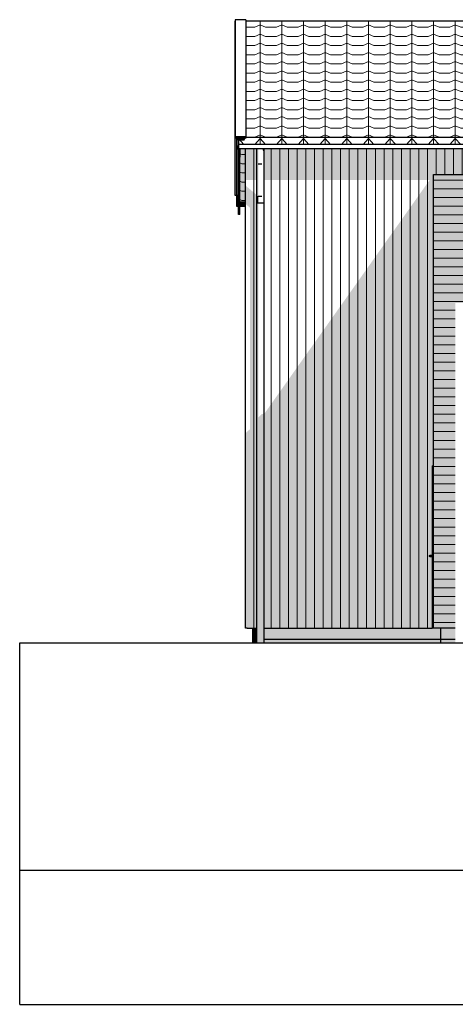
# Model space of a CAD drawing. Header units: millimetres. Extents: x -201770 to -158900, y 72497 to 86342.
# Tile 1 of 18: x -201770 to -195745, y 72497 to 86121. Entities that reach past the tile are written whole.
import ezdxf

# ---------------------------------------------------------------- set-up
doc = ezdxf.new("R2010")
doc.units = ezdxf.units.MM
doc.header["$LTSCALE"] = 0.5
doc.header["$MEASUREMENT"] = 0
doc.linetypes.add('PLINE', pattern=[0])
for name, color, linetype in [('0(Nye konstruksjoner)', 7, 'Continuous'), ('23-- Yttervegger(Nye konstruksjoner)', 7, 'Continuous'), ('244- Vinduer_ dører_ foldevegger(Nye konstruksjoner)', 7, 'Continuous'), ('251- Frittbærende dekker(Nye konstruksjoner)', 7, 'Continuous'), ('252- Gulv på grunn_ bunnplate(Nye konstruksjoner)', 7, 'Continuous'), ('26-- Yttertak(Nye konstruksjoner)', 7, 'Continuous'), ('265- Gesimser_ takrenner og nedløp(Nye konstruksjoner)', 7, 'Continuous'), ('71-- Bearbeidet terreng(Nye konstruksjoner)', 7, 'Continuous')]:
    doc.layers.add(name, color=color, linetype=linetype)
for name, color, linetype, lineweight in [('234- Vinduer_ dører_ porter(Nye konstruksjoner)', 7, 'Continuous', 0), ('235- Utvendig kledning og overflate(Nye konstruksjoner)', 7, 'Continuous', 0), ('262- Taktekking(Nye konstruksjoner)', 7, 'Continuous', 0)]:
    doc.layers.add(name, color=color, linetype=linetype, lineweight=lineweight)

# ---------------------------------------------------------------- blocks, each defined once
blk = doc.blocks.new('*X6')
at = {"layer": '235- Utvendig kledning og overflate(Nye konstruksjoner)', "linetype": 'PLINE'}
for p, q in [((-198531, 81200), (-198531, 80003)), ((-198531, 80000), (-198531, 81200)), ((-198531, 80003), (-198531, 77700)), ((-198531, 77700), (-198531, 80000))]:
    blk.add_line(p, q, dxfattribs=at)
blk = doc.blocks.new('*X7')
at = {"layer": '235- Utvendig kledning og overflate(Nye konstruksjoner)', "linetype": 'PLINE'}
for p, q in [((-198291, 81200), (-198291, 80003)), ((-198291, 80000), (-198291, 81200)), ((-198171, 81200), (-198171, 80003)), ((-198171, 80000), (-198171, 81200)), ((-198051, 81200), (-198051, 80003)), ((-198051, 80000), (-198051, 81200)), ((-197931, 81200), (-197931, 80003)), ((-197931, 80000), (-197931, 81200)), ((-197811, 81200), (-197811, 80003)), ((-197811, 80000), (-197811, 81200)), ((-197691, 81200), (-197691, 80003)), ((-197691, 80000), (-197691, 81200)), ((-197571, 81200), (-197571, 80003)), ((-197571, 80000), (-197571, 81200)), ((-197451, 81200), (-197451, 80003)), ((-197451, 80000), (-197451, 81200)), ((-197331, 81200), (-197331, 80003)), ((-197331, 80000), (-197331, 81200)), ((-197211, 81200), (-197211, 80003)), ((-197211, 80000), (-197211, 81200)), ((-197091, 81200), (-197091, 80003)), ((-197091, 80000), (-197091, 81200)), ((-196971, 81200), (-196971, 80003)), ((-196971, 80000), (-196971, 81200)), ((-196851, 81200), (-196851, 80003)), ((-196851, 80000), (-196851, 81200)), ((-196731, 81200), (-196731, 80003)), ((-196731, 80000), (-196731, 81200)), ((-196611, 81200), (-196611, 80003)), ((-196611, 80000), (-196611, 81200)), ((-196491, 81200), (-196491, 80003)), ((-196491, 80000), (-196491, 81200)), ((-196371, 81200), (-196371, 80003)), ((-196371, 80000), (-196371, 81200)), ((-196251, 81200), (-196251, 80003)), ((-196251, 80000), (-196251, 81200)), ((-196131, 81200), (-196131, 80003)), ((-196131, 80000), (-196131, 81200)), ((-198291, 80003), (-198291, 77700)), ((-198291, 77700), (-198291, 80000)), ((-198171, 80003), (-198171, 77700)), ((-198171, 77700), (-198171, 80000)), ((-198051, 80003), (-198051, 77700)), ((-198051, 77700), (-198051, 80000)), ((-197931, 80003), (-197931, 77700)), ((-197931, 77700), (-197931, 80000)), ((-197811, 80003), (-197811, 77700)), ((-197811, 77700), (-197811, 80000)), ((-197691, 80003), (-197691, 77700)), ((-197691, 77700), (-197691, 80000)), ((-197571, 80003), (-197571, 77700)), ((-197571, 77700), (-197571, 80000)), ((-197451, 80003), (-197451, 77700)), ((-197451, 77700), (-197451, 80000)), ((-197331, 80003), (-197331, 77700)), ((-197331, 77700), (-197331, 80000)), ((-197211, 80003), (-197211, 77700)), ((-197211, 77700), (-197211, 80000)), ((-197091, 80003), (-197091, 77700)), ((-197091, 77700), (-197091, 80000)), ((-196971, 80003), (-196971, 77700)), ((-196971, 77700), (-196971, 80000)), ((-196851, 80003), (-196851, 77700)), ((-196851, 77700), (-196851, 80000)), ((-196731, 80003), (-196731, 77700)), ((-196731, 77700), (-196731, 80000)), ((-196611, 80003), (-196611, 77700)), ((-196611, 77700), (-196611, 80000)), ((-196491, 80003), (-196491, 77700)), ((-196491, 77700), (-196491, 80000)), ((-196371, 80003), (-196371, 77700)), ((-196371, 77700), (-196371, 80000)), ((-196251, 80003), (-196251, 77700)), ((-196251, 77700), (-196251, 80000)), ((-196131, 80003), (-196131, 77700)), ((-196131, 77700), (-196131, 80000))]:
    blk.add_line(p, q, dxfattribs=at)
blk = doc.blocks.new('*X10')
at = {"layer": '235- Utvendig kledning og overflate(Nye konstruksjoner)', "linetype": 'PLINE'}
for p, q in [((-198531, 84335), (-198531, 84003)), ((-198531, 84000), (-198531, 84335)), ((-198531, 84003), (-198531, 81200)), ((-198531, 81200), (-198531, 84000))]:
    blk.add_line(p, q, dxfattribs=at)
blk = doc.blocks.new('*X11')
at = {"layer": '235- Utvendig kledning og overflate(Nye konstruksjoner)', "linetype": 'PLINE'}
for p, q in [((-198291, 84335), (-198291, 84003)), ((-198291, 84000), (-198291, 84335)), ((-198171, 84335), (-198171, 84003)), ((-198171, 84000), (-198171, 84335)), ((-198051, 84335), (-198051, 84003)), ((-198051, 84000), (-198051, 84335)), ((-197931, 84335), (-197931, 84003)), ((-197931, 84000), (-197931, 84335)), ((-197811, 84335), (-197811, 84003)), ((-197811, 84000), (-197811, 84335)), ((-197691, 84335), (-197691, 84003)), ((-197691, 84000), (-197691, 84335)), ((-197571, 84335), (-197571, 84003)), ((-197571, 84000), (-197571, 84335)), ((-197451, 84335), (-197451, 84003)), ((-197451, 84000), (-197451, 84335)), ((-197331, 84335), (-197331, 84003)), ((-197331, 84000), (-197331, 84335)), ((-197211, 84335), (-197211, 84003)), ((-197211, 84000), (-197211, 84335)), ((-197091, 84335), (-197091, 84003)), ((-197091, 84000), (-197091, 84335)), ((-196971, 84335), (-196971, 84003)), ((-196971, 84000), (-196971, 84335)), ((-196851, 84335), (-196851, 84003)), ((-196851, 84000), (-196851, 84335)), ((-196731, 84335), (-196731, 84003)), ((-196731, 84000), (-196731, 84335)), ((-196611, 84335), (-196611, 84003)), ((-196611, 84000), (-196611, 84335)), ((-196491, 84335), (-196491, 84003)), ((-196491, 84000), (-196491, 84335)), ((-196371, 84335), (-196371, 84003)), ((-196371, 84000), (-196371, 84335)), ((-196251, 84335), (-196251, 84003)), ((-196251, 84000), (-196251, 84335)), ((-196131, 84335), (-196131, 84003)), ((-196131, 84000), (-196131, 84335)), ((-196011, 84335), (-196011, 84003)), ((-196011, 84000), (-196011, 84335)), ((-195891, 84335), (-195891, 84003)), ((-195891, 84000), (-195891, 84335)), ((-195771, 84335), (-195771, 84003)), ((-195771, 84000), (-195771, 84335)), ((-195651, 84335), (-195651, 84003)), ((-195651, 84000), (-195651, 84335)), ((-195531, 84335), (-195531, 84003)), ((-195531, 84000), (-195531, 84335)), ((-195411, 84335), (-195411, 84003)), ((-195411, 84000), (-195411, 84335)), ((-195291, 84335), (-195291, 84003)), ((-195291, 84000), (-195291, 84335)), ((-195171, 84335), (-195171, 84003)), ((-195171, 84000), (-195171, 84335)), ((-195051, 84335), (-195051, 84003)), ((-195051, 84000), (-195051, 84335)), ((-194930, 84335), (-194930, 84003)), ((-194930, 84000), (-194930, 84335)), ((-198291, 84003), (-198291, 81200)), ((-198291, 81200), (-198291, 84000)), ((-198171, 84003), (-198171, 81200)), ((-198171, 81200), (-198171, 84000)), ((-198051, 84003), (-198051, 81200)), ((-198051, 81200), (-198051, 84000)), ((-197931, 84003), (-197931, 81200)), ((-197931, 81200), (-197931, 84000)), ((-197811, 84003), (-197811, 81200)), ((-197811, 81200), (-197811, 84000)), ((-197691, 84003), (-197691, 81200)), ((-197691, 81200), (-197691, 84000)), ((-197571, 84003), (-197571, 81200)), ((-197571, 81200), (-197571, 84000)), ((-197451, 84003), (-197451, 81200)), ((-197451, 81200), (-197451, 84000)), ((-197331, 84003), (-197331, 81200)), ((-197331, 81200), (-197331, 84000)), ((-197211, 84003), (-197211, 81200)), ((-197211, 81200), (-197211, 84000)), ((-197091, 84003), (-197091, 81200)), ((-197091, 81200), (-197091, 84000)), ((-196971, 84003), (-196971, 81200)), ((-196971, 81200), (-196971, 84000)), ((-196851, 84003), (-196851, 81200)), ((-196851, 81200), (-196851, 84000)), ((-196731, 84003), (-196731, 81200)), ((-196731, 81200), (-196731, 84000)), ((-196611, 84003), (-196611, 81200)), ((-196611, 81200), (-196611, 84000)), ((-196491, 84003), (-196491, 81200)), ((-196491, 81200), (-196491, 84000)), ((-196371, 84003), (-196371, 81200)), ((-196371, 81200), (-196371, 84000)), ((-196251, 84003), (-196251, 81200)), ((-196251, 81200), (-196251, 84000)), ((-196131, 84003), (-196131, 81200)), ((-196131, 81200), (-196131, 84000)), ((-196011, 84003), (-196011, 83980)), ((-196011, 83980), (-196011, 84000)), ((-195891, 84003), (-195891, 83980)), ((-195891, 83980), (-195891, 84000)), ((-195771, 84003), (-195771, 83980)), ((-195771, 83980), (-195771, 84000)), ((-195651, 84003), (-195651, 83980)), ((-195651, 83980), (-195651, 84000)), ((-195531, 84003), (-195531, 83980)), ((-195531, 83980), (-195531, 84000)), ((-195411, 84003), (-195411, 83980)), ((-195411, 83980), (-195411, 84000)), ((-195291, 84003), (-195291, 83980)), ((-195291, 83980), (-195291, 84000)), ((-195171, 84003), (-195171, 83980)), ((-195171, 83980), (-195171, 84000)), ((-195051, 84003), (-195051, 83980)), ((-195051, 83980), (-195051, 84000)), ((-194930, 84003), (-194930, 83980)), ((-194930, 83980), (-194930, 84000))]:
    blk.add_line(p, q, dxfattribs=at)
blk = doc.blocks.new('*X92')
at = {"layer": '235- Utvendig kledning og overflate(Nye konstruksjoner)', "linetype": 'PLINE'}
for p, q in [((-195997, 83902), (-196045, 83902)), ((-196045, 83902), (-196000, 83902)), ((-196000, 83902), (-194887, 83902)), ((-194887, 83902), (-195997, 83902)), ((-195997, 83782), (-196045, 83782)), ((-196045, 83782), (-196000, 83782)), ((-196000, 83782), (-194887, 83782)), ((-194887, 83782), (-195997, 83782))]:
    blk.add_line(p, q, dxfattribs=at)
blk = doc.blocks.new('*X94')
at = {"layer": '235- Utvendig kledning og overflate(Nye konstruksjoner)', "linetype": 'PLINE'}
for p, q in [((-196045, 83662), (-196003, 83662)), ((-196000, 83662), (-196045, 83662)), ((-196003, 83662), (-194887, 83662)), ((-194887, 83662), (-196000, 83662)), ((-196045, 83542), (-196003, 83542)), ((-196000, 83542), (-196045, 83542)), ((-196003, 83542), (-194887, 83542)), ((-194887, 83542), (-196000, 83542)), ((-196045, 83422), (-196003, 83422)), ((-196000, 83422), (-196045, 83422)), ((-196003, 83422), (-194887, 83422)), ((-194887, 83422), (-196000, 83422)), ((-196045, 83302), (-196003, 83302)), ((-196000, 83302), (-196045, 83302)), ((-196003, 83302), (-194887, 83302)), ((-194887, 83302), (-196000, 83302)), ((-196045, 83182), (-196003, 83182)), ((-196000, 83182), (-196045, 83182)), ((-196003, 83182), (-194887, 83182)), ((-194887, 83182), (-196000, 83182)), ((-196045, 83062), (-196003, 83062)), ((-196000, 83062), (-196045, 83062)), ((-196003, 83062), (-194887, 83062)), ((-194887, 83062), (-196000, 83062)), ((-196045, 82941), (-196003, 82941)), ((-196000, 82941), (-196045, 82941)), ((-196003, 82941), (-194887, 82941)), ((-194887, 82941), (-196000, 82941)), ((-196045, 82821), (-196003, 82821)), ((-196000, 82821), (-196045, 82821)), ((-196045, 82701), (-196003, 82701)), ((-196000, 82701), (-196045, 82701)), ((-196003, 82821), (-194887, 82821)), ((-196003, 82701), (-194887, 82701)), ((-194887, 82821), (-196000, 82821)), ((-194887, 82701), (-196000, 82701)), ((-196045, 82581), (-196003, 82581)), ((-196000, 82581), (-196045, 82581)), ((-196003, 82581), (-194887, 82581)), ((-194887, 82581), (-196000, 82581)), ((-196045, 82461), (-196003, 82461)), ((-196000, 82461), (-196045, 82461)), ((-196003, 82461), (-194887, 82461)), ((-194887, 82461), (-196000, 82461)), ((-196045, 82341), (-196003, 82341)), ((-196000, 82341), (-196045, 82341)), ((-196003, 82341), (-194887, 82341)), ((-194887, 82341), (-196000, 82341)), ((-196045, 82221), (-196003, 82221)), ((-196000, 82221), (-196045, 82221)), ((-196003, 82221), (-194887, 82221)), ((-194887, 82221), (-196000, 82221)), ((-196045, 82101), (-196003, 82101)), ((-196000, 82101), (-196045, 82101)), ((-196003, 82101), (-195745, 82101)), ((-195745, 82101), (-196000, 82101)), ((-196045, 81981), (-196003, 81981)), ((-196000, 81981), (-196045, 81981)), ((-196003, 81981), (-195745, 81981)), ((-195745, 81981), (-196000, 81981)), ((-196045, 81861), (-196003, 81861)), ((-196000, 81861), (-196045, 81861)), ((-196003, 81861), (-195745, 81861)), ((-195745, 81861), (-196000, 81861)), ((-196045, 81741), (-196003, 81741)), ((-196000, 81741), (-196045, 81741)), ((-196045, 81621), (-196003, 81621)), ((-196000, 81621), (-196045, 81621)), ((-196003, 81741), (-195745, 81741)), ((-196003, 81621), (-195745, 81621)), ((-195745, 81741), (-196000, 81741)), ((-195745, 81621), (-196000, 81621)), ((-196045, 81501), (-196003, 81501)), ((-196000, 81501), (-196045, 81501)), ((-196003, 81501), (-195745, 81501)), ((-195745, 81501), (-196000, 81501)), ((-196045, 81381), (-196003, 81381)), ((-196000, 81381), (-196045, 81381)), ((-196003, 81381), (-195745, 81381)), ((-195745, 81381), (-196000, 81381)), ((-196045, 81261), (-196003, 81261)), ((-196000, 81261), (-196045, 81261)), ((-196003, 81261), (-195745, 81261)), ((-195745, 81261), (-196000, 81261))]:
    blk.add_line(p, q, dxfattribs=at)
blk = doc.blocks.new('*X105')
at = {"layer": '235- Utvendig kledning og overflate(Nye konstruksjoner)', "linetype": 'PLINE'}
for p, q in [((-196045, 81141), (-196026, 81141)), ((-196026, 81141), (-196045, 81141)), ((-196045, 81021), (-196026, 81021)), ((-196026, 81021), (-196045, 81021)), ((-196045, 80901), (-196026, 80901)), ((-196026, 80901), (-196045, 80901)), ((-196045, 80781), (-196026, 80781)), ((-196026, 80781), (-196045, 80781)), ((-196045, 80661), (-196026, 80661)), ((-196026, 80661), (-196045, 80661)), ((-196045, 80541), (-196026, 80541)), ((-196026, 80541), (-196045, 80541)), ((-196045, 80421), (-196026, 80421)), ((-196026, 80421), (-196045, 80421)), ((-196045, 80301), (-196026, 80301)), ((-196026, 80301), (-196045, 80301)), ((-196045, 80181), (-196026, 80181)), ((-196026, 80181), (-196045, 80181)), ((-196045, 80061), (-196026, 80061)), ((-196026, 80061), (-196045, 80061)), ((-196045, 79941), (-196026, 79941)), ((-196026, 79941), (-196045, 79941)), ((-196045, 79821), (-196026, 79821)), ((-196026, 79821), (-196045, 79821)), ((-196045, 79701), (-196026, 79701)), ((-196026, 79701), (-196045, 79701)), ((-196045, 79581), (-196026, 79581)), ((-196026, 79581), (-196045, 79581)), ((-196045, 79461), (-196026, 79461)), ((-196026, 79461), (-196045, 79461)), ((-196045, 79341), (-196026, 79341)), ((-196026, 79341), (-196045, 79341)), ((-196045, 79221), (-196026, 79221)), ((-196026, 79221), (-196045, 79221)), ((-196045, 79100), (-196026, 79100)), ((-196026, 79100), (-196045, 79100)), ((-196045, 78980), (-196026, 78980)), ((-196026, 78980), (-196045, 78980)), ((-196045, 78860), (-196026, 78860)), ((-196026, 78860), (-196045, 78860)), ((-196045, 78740), (-196026, 78740)), ((-196026, 78740), (-196045, 78740)), ((-196045, 78620), (-196026, 78620)), ((-196026, 78620), (-196045, 78620)), ((-196045, 78500), (-196026, 78500)), ((-196026, 78500), (-196045, 78500)), ((-196045, 78380), (-196026, 78380)), ((-196026, 78380), (-196045, 78380)), ((-196045, 78260), (-196026, 78260)), ((-196026, 78260), (-196045, 78260)), ((-196045, 78140), (-196026, 78140)), ((-196026, 78140), (-196045, 78140)), ((-196045, 78020), (-196026, 78020)), ((-196026, 78020), (-196045, 78020)), ((-196045, 77900), (-196026, 77900)), ((-196026, 77900), (-196045, 77900)), ((-196045, 77780), (-196026, 77780)), ((-196026, 77780), (-196045, 77780))]:
    blk.add_line(p, q, dxfattribs=at)
blk = doc.blocks.new('*X106')
at = {"layer": '235- Utvendig kledning og overflate(Nye konstruksjoner)', "linetype": 'PLINE'}
for p, q in [((-196026, 81141), (-196003, 81141)), ((-196000, 81141), (-196026, 81141)), ((-196003, 81141), (-195745, 81141)), ((-195745, 81141), (-196000, 81141)), ((-196026, 81021), (-196003, 81021)), ((-196000, 81021), (-196026, 81021)), ((-196003, 81021), (-195745, 81021)), ((-195745, 81021), (-196000, 81021)), ((-196026, 80901), (-196003, 80901)), ((-196000, 80901), (-196026, 80901)), ((-196003, 80901), (-195745, 80901)), ((-195745, 80901), (-196000, 80901)), ((-196026, 80781), (-196003, 80781)), ((-196000, 80781), (-196026, 80781)), ((-196026, 80661), (-196003, 80661)), ((-196000, 80661), (-196026, 80661)), ((-196003, 80781), (-195745, 80781)), ((-196003, 80661), (-195745, 80661)), ((-195745, 80781), (-196000, 80781)), ((-195745, 80661), (-196000, 80661)), ((-196026, 80541), (-196003, 80541)), ((-196000, 80541), (-196026, 80541)), ((-196003, 80541), (-195745, 80541)), ((-195745, 80541), (-196000, 80541)), ((-196026, 80421), (-196003, 80421)), ((-196000, 80421), (-196026, 80421)), ((-196003, 80421), (-195745, 80421)), ((-195745, 80421), (-196000, 80421)), ((-196026, 80301), (-196003, 80301)), ((-196000, 80301), (-196026, 80301)), ((-196003, 80301), (-195745, 80301)), ((-195745, 80301), (-196000, 80301)), ((-196026, 80181), (-196003, 80181)), ((-196000, 80181), (-196026, 80181)), ((-196003, 80181), (-195745, 80181)), ((-195745, 80181), (-196000, 80181)), ((-196026, 80061), (-196003, 80061)), ((-196000, 80061), (-196026, 80061)), ((-196003, 80061), (-195745, 80061)), ((-195745, 80061), (-196000, 80061)), ((-196026, 79941), (-196003, 79941)), ((-196000, 79941), (-196026, 79941)), ((-196003, 79941), (-195745, 79941)), ((-195745, 79941), (-196000, 79941)), ((-196026, 79821), (-196003, 79821)), ((-196000, 79821), (-196026, 79821)), ((-196026, 79701), (-196003, 79701)), ((-196000, 79701), (-196026, 79701)), ((-196003, 79821), (-195745, 79821)), ((-196003, 79701), (-195745, 79701)), ((-195745, 79821), (-196000, 79821)), ((-195745, 79701), (-196000, 79701)), ((-196026, 79581), (-196003, 79581)), ((-196000, 79581), (-196026, 79581)), ((-196003, 79581), (-195745, 79581)), ((-195745, 79581), (-196000, 79581)), ((-196026, 79461), (-196003, 79461)), ((-196000, 79461), (-196026, 79461)), ((-196003, 79461), (-195745, 79461)), ((-195745, 79461), (-196000, 79461)), ((-196026, 79341), (-196003, 79341)), ((-196000, 79341), (-196026, 79341)), ((-196003, 79341), (-195745, 79341)), ((-195745, 79341), (-196000, 79341)), ((-196026, 79221), (-196003, 79221)), ((-196000, 79221), (-196026, 79221)), ((-196003, 79221), (-195745, 79221)), ((-195745, 79221), (-196000, 79221)), ((-196026, 79100), (-196003, 79100)), ((-196000, 79100), (-196026, 79100)), ((-196003, 79100), (-195745, 79100)), ((-195745, 79100), (-196000, 79100)), ((-196026, 78980), (-196003, 78980)), ((-196000, 78980), (-196026, 78980)), ((-196003, 78980), (-195745, 78980)), ((-195745, 78980), (-196000, 78980)), ((-196026, 78860), (-196003, 78860)), ((-196000, 78860), (-196026, 78860)), ((-196003, 78860), (-195745, 78860)), ((-195745, 78860), (-196000, 78860)), ((-196026, 78740), (-196003, 78740)), ((-196000, 78740), (-196026, 78740)), ((-196026, 78620), (-196003, 78620)), ((-196000, 78620), (-196026, 78620)), ((-196003, 78740), (-195745, 78740)), ((-196003, 78620), (-195745, 78620)), ((-195745, 78740), (-196000, 78740)), ((-195745, 78620), (-196000, 78620)), ((-196026, 78500), (-196003, 78500)), ((-196000, 78500), (-196026, 78500)), ((-196003, 78500), (-195745, 78500)), ((-195745, 78500), (-196000, 78500)), ((-196026, 78380), (-196003, 78380)), ((-196000, 78380), (-196026, 78380)), ((-196003, 78380), (-195745, 78380)), ((-195745, 78380), (-196000, 78380)), ((-196026, 78260), (-196003, 78260)), ((-196000, 78260), (-196026, 78260)), ((-196003, 78260), (-195745, 78260)), ((-195745, 78260), (-196000, 78260)), ((-196026, 78140), (-196003, 78140)), ((-196000, 78140), (-196026, 78140)), ((-196003, 78140), (-195745, 78140)), ((-195745, 78140), (-196000, 78140)), ((-196026, 78020), (-196003, 78020)), ((-196000, 78020), (-196026, 78020)), ((-196003, 78020), (-195745, 78020)), ((-195745, 78020), (-196000, 78020)), ((-196026, 77900), (-196003, 77900)), ((-196000, 77900), (-196026, 77900)), ((-196003, 77900), (-195745, 77900)), ((-195745, 77900), (-196000, 77900)), ((-196026, 77780), (-196003, 77780)), ((-196000, 77780), (-196026, 77780)), ((-196003, 77780), (-195745, 77780)), ((-195745, 77780), (-196000, 77780))]:
    blk.add_line(p, q, dxfattribs=at)

msp = doc.modelspace()

# ---------------------------------------------------------------- hatches: boundary and pattern name
at = {"layer": '23-- Yttervegger(Nye konstruksjoner)', "linetype": 'Continuous'}
for points in [[(-198645, 84335), (-198645, 83904), (-198626, 83904), (-198626, 84335)], [(-198626, 83904), (-198495, 83904), (-198495, 84335), (-198626, 84335)], [(-198395, 83904), (-196099, 83904), (-198011, 81200), (-196045, 81200), (-196045, 83980), (-194887, 83980), (-194887, 84335), (-194995, 84335), (-194995, 84297), (-195015, 84297), (-195015, 84314), (-195015, 84314), (-195015, 84335), (-198395, 84335)], [(-198645, 83570), (-198626, 83554), (-198626, 83809), (-198645, 83825)], [(-198626, 83554), (-198583, 83518), (-198583, 81200), (-198495, 81200), (-198495, 83699), (-198626, 83809)], [(-196045, 81200), (-195745, 81200), (-195745, 82200), (-194887, 82200), (-194887, 83680), (-196045, 83680)], [(-198626, 77700), (-198495, 77700), (-198495, 81200), (-198583, 81200), (-198583, 80458), (-198626, 80418)], [(-198395, 77700), (-196064, 77700), (-196064, 78690), (-196098, 78690), (-196105, 78693), (-196108, 78700), (-196105, 78707), (-196098, 78710), (-196064, 78710), (-196064, 79947), (-196045, 79947), (-196045, 81200), (-198011, 81200), (-198395, 80657)], [(-196045, 77700), (-196026, 77700), (-196026, 81200), (-196045, 81200)], [(-195745, 81200), (-196026, 81200), (-196026, 77700), (-195745, 77700)], [(-198645, 77700), (-198626, 77700), (-198626, 80418), (-198645, 80400)]]:
    msp.add_hatch(color=256, dxfattribs=at).paths.add_polyline_path(points)
at = {"layer": '244- Vinduer_ dører_ foldevegger(Nye konstruksjoner)', "linetype": 'Continuous'}
for points in [[(-196064, 77700), (-196045, 77700), (-196045, 79947), (-196064, 79947)], [(-196108, 78700), (-196106, 78700), (-196103, 78707), (-196105, 78707)], [(-196105, 78693), (-196103, 78693), (-196106, 78700), (-196108, 78700)], [(-196106, 78700), (-196099, 78700), (-196097, 78707), (-196103, 78707)], [(-196103, 78693), (-196097, 78693), (-196099, 78700), (-196106, 78700)], [(-196105, 78707), (-196103, 78707), (-196096, 78710), (-196098, 78710)], [(-196098, 78690), (-196096, 78690), (-196103, 78693), (-196105, 78693)], [(-196103, 78707), (-196097, 78707), (-196092, 78710), (-196096, 78710)], [(-196096, 78690), (-196092, 78690), (-196097, 78693), (-196103, 78693)], [(-196097, 78707), (-196099, 78700), (-196089, 78700), (-196088, 78707)], [(-196099, 78700), (-196097, 78693), (-196088, 78693), (-196089, 78700)], [(-196097, 78707), (-196088, 78707), (-196086, 78710), (-196092, 78710)], [(-196088, 78693), (-196097, 78693), (-196092, 78690), (-196086, 78690)], [(-196089, 78700), (-196079, 78700), (-196079, 78707), (-196088, 78707)], [(-196088, 78693), (-196079, 78693), (-196079, 78700), (-196089, 78700)], [(-196088, 78707), (-196079, 78707), (-196078, 78710), (-196086, 78710)], [(-196086, 78690), (-196078, 78690), (-196079, 78693), (-196088, 78693)], [(-196078, 78710), (-196079, 78707), (-196064, 78707), (-196064, 78710)], [(-196079, 78707), (-196079, 78700), (-196064, 78700), (-196064, 78707)], [(-196079, 78700), (-196079, 78693), (-196064, 78693), (-196064, 78700)], [(-196079, 78693), (-196078, 78690), (-196064, 78690), (-196064, 78693)]]:
    msp.add_hatch(color=256, dxfattribs=at).paths.add_polyline_path(points)
at = {"layer": '251- Frittbærende dekker(Nye konstruksjoner)', "linetype": 'Continuous'}
msp.add_hatch(color=256, dxfattribs=at).paths.add_polyline_path([(-196045, 83969), (-196045, 83680), (-194887, 83680), (-194887, 83980), (-196034, 83980)])
at = {"layer": '252- Gulv på grunn_ bunnplate(Nye konstruksjoner)', "linetype": 'Continuous'}
for points in [[(-198545, 77550), (-198495, 77550), (-198495, 77700), (-198545, 77700)], [(-198395, 77550), (-195945, 77550), (-195945, 77700), (-198395, 77700)], [(-195945, 77550), (-195745, 77550), (-195745, 77660), (-195745, 77700), (-195945, 77700)], [(-198545, 77497), (-198495, 77497), (-198495, 77550), (-198545, 77550)], [(-198395, 77497), (-195945, 77497), (-195945, 77550), (-198395, 77550)], [(-195945, 77550), (-195945, 77497), (-195745, 77497), (-195745, 77550)]]:
    msp.add_hatch(color=256, dxfattribs=at).paths.add_polyline_path(points)
at = {"layer": '26-- Yttertak(Nye konstruksjoner)', "linetype": 'Continuous'}
for points in [[(-198745, 84482), (-198745, 84449), (-198663, 84449), (-198646, 84482)], [(-198725, 83603), (-198645, 83603), (-198645, 84335), (-198725, 84335), (-198725, 84220), (-198725, 84220)]]:
    msp.add_hatch(color=256, dxfattribs=at).paths.add_polyline_path(points)
at = {"layer": '262- Taktekking(Nye konstruksjoner)', "linetype": 'Continuous'}
h = msp.add_hatch(dxfattribs=at)
h.set_pattern_fill('Tak_03_0001', color=256, style=0, pattern_type=2)
h.set_pattern_definition([(90, (-198744.87, 84495.4), (-300, 0), []), (337.09, (-198744.87, 84527.1), (300, 126.785), [81.423, -244.268]), (337.09, (-198444.87, 84527.1), (300, 126.785), [81.423, -244.268]), (0, (-198669.87, 84495.4), (-4e-06, 126.7855), [150, -150]), (22.91, (-198519.87, 84495.4), (-300, 126.785), [81.423, -244.268]), (22.91, (-198219.87, 84495.4), (-300, 126.785), [81.423, -244.268])])
h.paths.add_polyline_path([(-195058, 86102), (-198640, 86102), (-198640, 84495), (-195035, 84495), (-195035, 84558), (-195058, 84558), (-195058, 84576), (-195058, 84576)])
h = msp.add_hatch(dxfattribs=at)
h.set_pattern_fill('Tak_03_0001', color=256, style=0, pattern_type=2)
h.set_pattern_definition([(90, (-198744.87, 84395.42), (-300, 0.0004), []), (312.186, (-198744.87, 84478.17), (300, 331.013), [111.683, -335.05]), (312.186, (-198444.87, 84478.17), (300, 331.013), [111.683, -335.05]), (360, (-198669.87, 84395.42), (0, 331.013), [150, -150]), (47.814, (-198519.87, 84395.4), (-300, 331.014), [111.683, -335.05]), (47.814, (-198219.87, 84395.4), (-300, 331.014), [111.683, -335.05])])
h.paths.add_polyline_path([(-198640, 84482), (-198745, 84482), (-198745, 84395), (-196090, 84395), (-195015, 84395), (-195015, 84405), (-195035, 84405), (-195035, 84422), (-195035, 84422), (-195035, 84495), (-198640, 84495)])
h = msp.add_hatch(dxfattribs=at)
h.set_pattern_fill('Tak_03_0001', color=256, style=0, pattern_type=2)
h.set_pattern_definition([(90, (-182572.87, 83620.54), (300, 0), []), (202.9098, (-182572.87, 83652.23), (-300, 126.7855), [81.4227, -244.268]), (202.9098, (-182872.87, 83652.23), (-300, 126.7855), [81.4227, -244.268]), (180, (-182647.87, 83620.54), (-4e-06, 126.7855), [150, -150]), (157.0902, (-182797.87, 83620.54), (300, 126.7855), [81.4227, -244.268]), (157.0902, (-183097.87, 83620.54), (300, 126.7855), [81.4227, -244.268])])
h.paths.add_polyline_path([(-198725, 83603), (-198645, 83603), (-198645, 84335), (-198725, 84335), (-198725, 84220), (-198725, 84220)])
at = {"layer": '265- Gesimser_ takrenner og nedløp(Nye konstruksjoner)', "linetype": 'Continuous'}
for points in [[(-198788, 83690), (-198765, 83690), (-198765, 84482), (-198788, 84482), (-198788, 86099)], [(-198765, 84482), (-198765, 84452), (-198745, 84452), (-198745, 84482)], [(-198765, 84482), (-198765, 83536), (-198745, 83536), (-198745, 84328), (-198765, 84328), (-198765, 84482)], [(-198765, 84328), (-198745, 84328), (-198745, 84395), (-198765, 84367)], [(-198745, 84335), (-198745, 84220), (-198725, 84220), (-198725, 84335)], [(-198495, 84335), (-198495, 84137), (-198470, 84128), (-198470, 84337), (-198474, 84337), (-198475, 84335)], [(-198474, 84337), (-198475, 84335), (-198475, 84335)], [(-198395, 84335), (-198415, 84335), (-198395, 84285)], [(-198745, 84328), (-198745, 83428), (-198725, 83428), (-198725, 84220), (-198745, 84220), (-198745, 84328)], [(-198495, 84137), (-198495, 83687), (-198470, 83678), (-198470, 84128)], [(-198495, 83687), (-198495, 83587), (-198470, 83587), (-198470, 83678)], [(-198725, 83603), (-198725, 83542), (-198645, 83542), (-198645, 83603)], [(-198470, 83587), (-198495, 83587), (-198495, 77497), (-198470, 77497)], [(-198420, 80666), (-198470, 80618), (-198470, 77497), (-198420, 77497)], [(-198420, 77497), (-198395, 77497), (-198395, 80669), (-198420, 80666)]]:
    msp.add_hatch(color=256, dxfattribs=at).paths.add_polyline_path(points)

# ---------------------------------------------------------------- linework, layer by layer
at = {"layer": '0(Nye konstruksjoner)', "linetype": 'PLINE', "flags": 128}
msp.add_lwpolyline([(-201770, 77497), (-158900, 77497), (-158900, 74349), (-201770, 74349)], close=True, dxfattribs=at)
at = {"layer": '23-- Yttervegger(Nye konstruksjoner)', "linetype": 'PLINE'}
for p, q in [((-198645, 81200), (-198645, 84335)), ((-196045, 81200), (-196045, 83680)), ((-198645, 77700), (-198645, 81200)), ((-196045, 77700), (-196045, 81200)), ((-198626, 77700), (-198495, 77700)), ((-198395, 77700), (-196064, 77700)), ((-196026, 77700), (-196045, 77700)), ((-195745, 77700), (-196026, 77700))]:
    msp.add_line(p, q, dxfattribs=at)
at = {"layer": '23-- Yttervegger(Nye konstruksjoner)'}
msp.add_line((-198626, 77700), (-198645, 77700), dxfattribs=at)
at = {"layer": '234- Vinduer_ dører_ porter(Nye konstruksjoner)', "linetype": 'PLINE'}
for p, q in [((-196064, 77700), (-196064, 79947)), ((-196064, 79947), (-196045, 79947)), ((-196108, 78700), (-196105, 78707)), ((-196105, 78693), (-196108, 78700)), ((-196106, 78700), (-196103, 78707)), ((-196103, 78693), (-196106, 78700)), ((-196105, 78707), (-196098, 78710)), ((-196098, 78690), (-196105, 78693)), ((-196099, 78700), (-196097, 78707)), ((-196097, 78693), (-196099, 78700)), ((-196098, 78710), (-196096, 78710)), ((-196098, 78690), (-196096, 78690)), ((-196096, 78710), (-196092, 78710)), ((-196096, 78690), (-196092, 78690)), ((-196092, 78710), (-196086, 78710)), ((-196092, 78690), (-196086, 78690)), ((-196089, 78700), (-196088, 78707)), ((-196088, 78693), (-196089, 78700)), ((-196086, 78710), (-196078, 78710)), ((-196086, 78690), (-196078, 78690)), ((-196078, 78710), (-196064, 78710)), ((-196078, 78690), (-196064, 78690)), ((-196064, 77700), (-196045, 77700))]:
    msp.add_line(p, q, dxfattribs=at)
at = {"layer": '251- Frittbærende dekker(Nye konstruksjoner)', "linetype": 'PLINE'}
for p, q in [((-196045, 83980), (-194887, 83980)), ((-196045, 83680), (-196045, 83980))]:
    msp.add_line(p, q, dxfattribs=at)
at = {"layer": '252- Gulv på grunn_ bunnplate(Nye konstruksjoner)', "linetype": 'PLINE'}
for p, q in [((-198545, 77550), (-198545, 77700)), ((-195945, 77550), (-195945, 77700)), ((-198545, 77550), (-198495, 77550)), ((-198545, 77497), (-198545, 77550)), ((-198395, 77550), (-195945, 77550)), ((-195945, 77550), (-195745, 77550)), ((-195945, 77497), (-195945, 77550))]:
    msp.add_line(p, q, dxfattribs=at)
at = {"layer": '26-- Yttertak(Nye konstruksjoner)', "linetype": 'PLINE'}
for p, q in [((-195058, 86102), (-198640, 86102)), ((-198640, 84495), (-195035, 84495)), ((-198725, 83603), (-198645, 83603))]:
    msp.add_line(p, q, dxfattribs=at)
at = {"layer": '265- Gesimser_ takrenner og nedløp(Nye konstruksjoner)', "linetype": 'PLINE'}
for p, q in [((-198788, 86121), (-198788, 84500)), ((-198640, 86121), (-198788, 86121)), ((-198640, 86121), (-198640, 84500)), ((-198788, 83690), (-198788, 86099)), ((-198788, 84500), (-198788, 84482)), ((-198640, 84500), (-198788, 84500)), ((-198640, 84482), (-198788, 84482)), ((-198765, 84482), (-198765, 84328)), ((-198765, 83536), (-198765, 84482)), ((-198745, 84482), (-198745, 84395)), ((-198640, 84500), (-198640, 84482)), ((-195015, 84395), (-198745, 84395)), ((-198745, 84395), (-198745, 84335)), ((-198475, 84335), (-198745, 84335)), ((-198725, 84335), (-198725, 84220)), ((-198495, 84335), (-198495, 84137)), ((-198474, 84337), (-198470, 84337)), ((-198470, 84337), (-198420, 84337)), ((-198420, 84337), (-198416, 84337)), ((-195015, 84335), (-198415, 84335)), ((-198395, 84335), (-198395, 84137)), ((-198745, 84328), (-198765, 84328)), ((-198745, 84328), (-198745, 84220)), ((-198745, 83428), (-198745, 84328)), ((-198725, 84220), (-198745, 84220)), ((-198725, 83428), (-198725, 84220)), ((-198495, 84137), (-198495, 83687)), ((-198470, 84128), (-198420, 84128)), ((-198395, 84137), (-198395, 83687)), ((-198765, 83690), (-198788, 83690)), ((-198765, 83700), (-198765, 83536)), ((-198495, 83687), (-198495, 83587)), ((-198470, 83678), (-198420, 83678)), ((-198395, 83687), (-198395, 83587)), ((-198745, 83536), (-198765, 83536)), ((-198745, 83536), (-198745, 83428)), ((-198725, 83542), (-198645, 83542)), ((-198495, 83587), (-198495, 77497)), ((-198495, 83587), (-198470, 83587)), ((-198470, 83587), (-198420, 83587)), ((-198420, 83587), (-198395, 83587)), ((-198395, 83587), (-198395, 77497)), ((-198725, 83428), (-198745, 83428))]:
    msp.add_line(p, q, dxfattribs=at)
at = {"layer": '71-- Bearbeidet terreng(Nye konstruksjoner)', "linetype": 'PLINE'}
for p, q in [((-201770, 77497), (-194845, 77497)), ((-201770, 72497), (-201770, 77497)), ((-201770, 72497), (-194845, 72497))]:
    msp.add_line(p, q, dxfattribs=at)

# ---------------------------------------------------------------- block references
at = {"layer": '23-- Yttervegger(Nye konstruksjoner)'}
for name in ['*X10', '*X11', '*X94', '*X6', '*X7', '*X105', '*X106']:
    msp.add_blockref(name, (0, 0), dxfattribs=at)
at = {"layer": '251- Frittbærende dekker(Nye konstruksjoner)'}
msp.add_blockref('*X92', (0, 0), dxfattribs=at)

doc.saveas('drawing.dxf')
